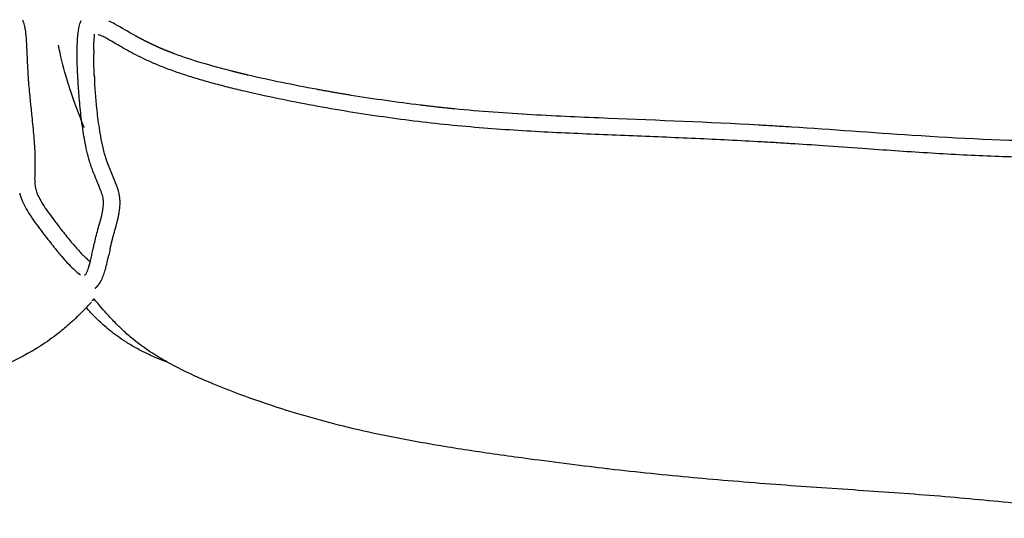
# Model space of a CAD drawing. Header units: millimetres. Extents: x -31695 to -21031, y -2517 to 7253.
# Tile 38 of 77: x -30114 to -29876, y 5175 to 5296. Entities that reach past the tile are written whole.
import ezdxf

# ---------------------------------------------------------------- set-up
doc = ezdxf.new("R2010")
doc.units = ezdxf.units.MM
doc.layers.add('2d', color=7, linetype='Continuous', true_color=0x000000)

msp = doc.modelspace()

# ---------------------------------------------------------------- linework, layer by layer
at = {"layer": '2d', "linetype": 'Continuous', "lineweight": -3}
for centre, radius, start, end in [((-30035.98, 5287.96), 60.57, 179.0586, 179.9023), ((-29893.45, 5293.82), 203.24, 183.1932, 183.4816), ((-29993.11, 4238.24), 1034.14, 86.57783, 86.801), ((-29993.88, 4226.93), 1045.48, 86.35168, 86.57233), ((-30103.46, 5256.99), 11.36, 193.9326, 198.7438), ((-29889.62, 5412.67), 276.23, 217.4389, 217.6608), ((-29909.37, 5397.37), 251.24, 217.6516, 217.8864), ((-29734.87, 5161.57), 366.36, 167.6409, 167.7539), ((-29946.41, 5207.93), 149.79, 167.3571, 167.642)]:
    msp.add_arc(centre, radius, start, end, dxfattribs=at)
for points, knots in [([(-30113.84, 5296.34), (-30113.73, 5296.1), (-30113.65, 5295.86), (-30113.57, 5295.63), (-30113.44, 5295.21), (-30113.34, 5294.8), (-30113.26, 5294.44), (-30113.18, 5294.03), (-30113.12, 5293.65), (-30113.08, 5293.31), (-30113.03, 5292.93), (-30113, 5292.57), (-30112.97, 5292.25), (-30112.94, 5291.89), (-30112.92, 5291.55), (-30112.9, 5291.25), (-30112.88, 5290.92), (-30112.86, 5290.61), (-30112.85, 5290.32), (-30112.83, 5290), (-30112.82, 5289.7), (-30112.8, 5289.41), (-30112.79, 5289.1), (-30112.77, 5288.81), (-30112.76, 5288.52), (-30112.75, 5288.22), (-30112.74, 5287.93), (-30112.72, 5287.64), (-30112.71, 5287.34), (-30112.7, 5287.04), (-30112.69, 5286.75), (-30112.66, 5286.13), (-30112.63, 5285.54), (-30112.61, 5284.95), (-30112.57, 5284.33), (-30112.54, 5283.71), (-30112.5, 5283.08), (-30112.48, 5282.77), (-30112.46, 5282.44), (-30112.43, 5282.11), (-30112.41, 5281.79), (-30112.38, 5281.46), (-30112.36, 5281.13), (-30112.24, 5279.75), (-30112.11, 5278.3), (-30111.96, 5276.81), (-30111.85, 5275.69), (-30111.73, 5274.55), (-30111.61, 5273.41), (-30111.53, 5272.63), (-30111.45, 5271.84), (-30111.37, 5271.05), (-30111.21, 5269.45), (-30111.07, 5267.85), (-30110.96, 5266.27), (-30110.9, 5265.48), (-30110.86, 5264.7), (-30110.83, 5263.92), (-30110.8, 5263.15), (-30110.78, 5262.39), (-30110.78, 5261.64), (-30110.79, 5260.89), (-30110.81, 5260.21), (-30110.83, 5259.57), (-30110.84, 5258.94), (-30110.86, 5258.37), (-30110.86, 5257.84), (-30110.86, 5257.32), (-30110.84, 5256.86), (-30110.79, 5256.43), (-30110.75, 5256), (-30110.69, 5255.61), (-30110.59, 5255.22), (-30110.54, 5255.02), (-30110.49, 5254.83), (-30110.42, 5254.63), (-30110.35, 5254.42), (-30110.26, 5254.2), (-30110.16, 5253.96), (-30109.95, 5253.48), (-30109.68, 5252.95), (-30109.37, 5252.39), (-30109.05, 5251.84), (-30108.68, 5251.25), (-30108.29, 5250.67), (-30107.9, 5250.08), (-30107.48, 5249.49), (-30107.05, 5248.91), (-30106.62, 5248.33), (-30106.18, 5247.75), (-30105.75, 5247.18), (-30105.54, 5246.9), (-30105.32, 5246.62), (-30105.11, 5246.35), (-30104.9, 5246.08), (-30104.69, 5245.81), (-30104.49, 5245.55), (-30103.69, 5244.52), (-30102.95, 5243.59), (-30102.23, 5242.72), (-30101.89, 5242.3), (-30101.55, 5241.9), (-30101.22, 5241.51), (-30100.89, 5241.13), (-30100.57, 5240.77), (-30100.24, 5240.42), (-30099.93, 5240.08), (-30099.63, 5239.75), (-30099.32, 5239.44), (-30099.03, 5239.15), (-30098.74, 5238.87), (-30098.45, 5238.6), (-30098.18, 5238.35), (-30097.91, 5238.11), (-30097.64, 5237.9), (-30097.55, 5237.82), (-30097.46, 5237.75), (-30097.37, 5237.68)], [0.914256, 0.914256, 0.914256, 0.914256, 1.056628, 1.056628, 1.056628, 1.317152, 1.317152, 1.317152, 1.601611, 1.601611, 1.601611, 1.916304, 1.916304, 1.916304, 2.265491, 2.265491, 2.265491, 2.653642, 2.653642, 2.653642, 3.07968, 3.07968, 3.07968, 3.531084, 3.531084, 3.531084, 4.011135, 4.011135, 4.011135, 4.525249, 4.525249, 4.525249, 5.611406, 5.611406, 5.611406, 6.74466, 6.74466, 6.74466, 7.318168, 7.318168, 7.318168, 7.883097, 7.883097, 7.883097, 10.201227, 10.201227, 10.201227, 11.947375, 11.947375, 11.947375, 13.155888, 13.155888, 13.155888, 15.619123, 15.619123, 15.619123, 16.856898, 16.856898, 16.856898, 18.086794, 18.086794, 18.086794, 19.300543, 19.300543, 19.300543, 20.507075, 20.507075, 20.507075, 21.699161, 21.699161, 21.699161, 22.868892, 22.868892, 22.868892, 23.445894, 23.445894, 23.445894, 24.032826, 24.032826, 24.032826, 25.207136, 25.207136, 25.207136, 26.382939, 26.382939, 26.382939, 27.549595, 27.549595, 27.549595, 28.717945, 28.717945, 28.717945, 29.307495, 29.307495, 29.307495, 29.89753, 29.89753, 29.89753, 32.215706, 32.215706, 32.215706, 33.336497, 33.336497, 33.336497, 34.432797, 34.432797, 34.432797, 35.486921, 35.486921, 35.486921, 36.484617, 36.484617, 36.484617, 37.429815, 37.429815, 37.429815, 37.750029, 37.750029, 37.750029, 37.750029]), ([(-30094.24, 5252.89), (-30094.3, 5253.28), (-30094.4, 5253.68), (-30094.54, 5254.14), (-30094.69, 5254.61), (-30094.88, 5255.13), (-30095.11, 5255.69), (-30095.34, 5256.26), (-30095.6, 5256.87), (-30095.88, 5257.51), (-30096.16, 5258.17), (-30096.45, 5258.87), (-30096.73, 5259.61), (-30096.88, 5260), (-30097.02, 5260.39), (-30097.16, 5260.79), (-30097.29, 5261.19), (-30097.42, 5261.6), (-30097.54, 5262), (-30097.78, 5262.82), (-30098, 5263.64), (-30098.2, 5264.47), (-30098.39, 5265.3), (-30098.56, 5266.13), (-30098.72, 5266.97), (-30098.85, 5267.68), (-30098.98, 5268.43), (-30099.1, 5269.21), (-30099.24, 5270.09), (-30099.37, 5271.02), (-30099.49, 5271.97), (-30099.69, 5273.59), (-30099.86, 5275.2), (-30100, 5276.78), (-30100.13, 5278.32), (-30100.24, 5279.82), (-30100.32, 5281.23), (-30100.34, 5281.58), (-30100.36, 5281.93), (-30100.38, 5282.27), (-30100.4, 5282.61), (-30100.42, 5282.95), (-30100.44, 5283.28), (-30100.47, 5283.93), (-30100.5, 5284.58), (-30100.52, 5285.23), (-30100.54, 5285.84), (-30100.56, 5286.47), (-30100.57, 5287.12), (-30100.57, 5287.43), (-30100.57, 5287.75), (-30100.57, 5288.07), (-30100.57, 5288.38), (-30100.57, 5288.7), (-30100.56, 5289.02), (-30100.56, 5289.33), (-30100.55, 5289.65), (-30100.54, 5289.98), (-30100.53, 5290.28), (-30100.52, 5290.6), (-30100.5, 5290.94), (-30100.48, 5291.25), (-30100.47, 5291.58), (-30100.44, 5291.95), (-30100.42, 5292.27), (-30100.39, 5292.62), (-30100.34, 5293), (-30100.3, 5293.34), (-30100.25, 5293.72), (-30100.18, 5294.11), (-30100.11, 5294.48), (-30100.02, 5294.88), (-30099.89, 5295.3), (-30099.81, 5295.58), (-30099.71, 5295.87), (-30099.59, 5296.16)], [132.664578, 132.664578, 132.664578, 132.664578, 133.754465, 133.754465, 133.754465, 134.902173, 134.902173, 134.902173, 136.058908, 136.058908, 136.058908, 137.237216, 137.237216, 137.237216, 137.840185, 137.840185, 137.840185, 138.447437, 138.447437, 138.447437, 139.669918, 139.669918, 139.669918, 140.885655, 140.885655, 140.885655, 141.967389, 141.967389, 141.967389, 143.303396, 143.303396, 143.303396, 145.652113, 145.652113, 145.652113, 147.948766, 147.948766, 147.948766, 148.521003, 148.521003, 148.521003, 149.091205, 149.091205, 149.091205, 150.199943, 150.199943, 150.199943, 151.251525, 151.251525, 151.251525, 151.748685, 151.748685, 151.748685, 152.21801, 152.21801, 152.21801, 152.654142, 152.654142, 152.654142, 153.053938, 153.053938, 153.053938, 153.414311, 153.414311, 153.414311, 153.733902, 153.733902, 153.733902, 154.022672, 154.022672, 154.022672, 154.291378, 154.291378, 154.291378, 154.466435, 154.466435, 154.466435, 154.466435]), ([(-30086.51, 5292.47), (-30088.17, 5293.38), (-30090.22, 5294.64), (-30092.34, 5295.78), (-30092.84, 5296.01)], [65.4105747, 65.4105747, 65.4105747, 65.4105747, 65.9809141, 66.1331653, 66.1331653, 66.1331653, 66.1331653]), ([(-29435.98, 5292.36), (-29436.14, 5292.29), (-29436.3, 5292.21), (-29436.47, 5292.12), (-29436.83, 5291.93), (-29437.23, 5291.71), (-29437.63, 5291.48), (-29438.08, 5291.22), (-29438.55, 5290.94), (-29439.03, 5290.66), (-29439.57, 5290.35), (-29440.12, 5290.03), (-29440.69, 5289.71), (-29441.33, 5289.35), (-29441.98, 5288.98), (-29442.65, 5288.63), (-29443.38, 5288.23), (-29444.13, 5287.85), (-29444.89, 5287.47), (-29445.73, 5287.06), (-29446.57, 5286.66), (-29447.43, 5286.28), (-29448.37, 5285.86), (-29449.33, 5285.46), (-29450.29, 5285.09), (-29451.34, 5284.67), (-29452.39, 5284.29), (-29453.46, 5283.92), (-29454.6, 5283.52), (-29455.75, 5283.15), (-29456.91, 5282.79), (-29458.12, 5282.42), (-29459.32, 5282.06), (-29460.54, 5281.72), (-29461.82, 5281.36), (-29463.09, 5281.02), (-29464.38, 5280.69), (-29465.74, 5280.34), (-29467.1, 5280.01), (-29468.46, 5279.68), (-29469.89, 5279.34), (-29471.31, 5279.02), (-29472.74, 5278.7), (-29474.17, 5278.38), (-29475.59, 5278.08), (-29477.02, 5277.78), (-29478.49, 5277.48), (-29479.97, 5277.18), (-29481.44, 5276.9), (-29482.91, 5276.61), (-29484.39, 5276.33), (-29485.86, 5276.06), (-29488.78, 5275.52), (-29491.71, 5275.01), (-29494.64, 5274.53), (-29497.54, 5274.05), (-29500.45, 5273.6), (-29503.36, 5273.18), (-29506.28, 5272.76), (-29509.19, 5272.36), (-29512.11, 5272), (-29514.99, 5271.64), (-29517.88, 5271.32), (-29520.76, 5271.02), (-29523.65, 5270.72), (-29526.54, 5270.45), (-29529.43, 5270.21), (-29532.29, 5269.98), (-29535.14, 5269.77), (-29537.99, 5269.59), (-29540.84, 5269.41), (-29543.7, 5269.24), (-29546.55, 5269.1), (-29549.36, 5268.95), (-29552.18, 5268.82), (-29554.99, 5268.7), (-29557.81, 5268.58), (-29560.62, 5268.47), (-29563.44, 5268.36), (-29566.21, 5268.25), (-29568.98, 5268.14), (-29571.75, 5268.03), (-29574.52, 5267.92), (-29577.29, 5267.8), (-29580.07, 5267.69), (-29585.51, 5267.45), (-29590.97, 5267.2), (-29596.43, 5266.92), (-29599.12, 5266.77), (-29601.82, 5266.62), (-29604.52, 5266.46), (-29607.23, 5266.3), (-29609.94, 5266.13), (-29612.65, 5265.95), (-29615.35, 5265.77), (-29618.05, 5265.58), (-29620.75, 5265.39), (-29623.89, 5265.17), (-29627.03, 5264.95), (-29630.18, 5264.74), (-29632.82, 5264.56), (-29635.46, 5264.38), (-29638.1, 5264.21), (-29639.42, 5264.13), (-29640.75, 5264.04), (-29642.07, 5263.96), (-29643.39, 5263.89), (-29644.71, 5263.81), (-29646.03, 5263.74), (-29648.69, 5263.59), (-29651.34, 5263.46), (-29653.99, 5263.34), (-29656.68, 5263.23), (-29659.37, 5263.14), (-29662.06, 5263.07), (-29664.86, 5262.99), (-29667.66, 5262.95), (-29670.46, 5262.92), (-29673.45, 5262.9), (-29676.45, 5262.91), (-29679.45, 5262.95), (-29682.64, 5262.99), (-29685.82, 5263.06), (-29689.01, 5263.15), (-29692.32, 5263.24), (-29695.62, 5263.35), (-29698.92, 5263.47), (-29705.69, 5263.72), (-29712.46, 5264.01), (-29719.23, 5264.26), (-29720.91, 5264.32), (-29722.59, 5264.38), (-29724.26, 5264.44), (-29725.91, 5264.5), (-29727.56, 5264.55), (-29729.21, 5264.6), (-29732.43, 5264.7), (-29735.65, 5264.78), (-29738.88, 5264.85), (-29742.1, 5264.92), (-29745.32, 5264.98), (-29748.54, 5265.02), (-29751.86, 5265.07), (-29755.19, 5265.1), (-29758.51, 5265.12), (-29761.99, 5265.14), (-29765.47, 5265.15), (-29768.95, 5265.15), (-29772.61, 5265.16), (-29776.27, 5265.15), (-29779.93, 5265.13), (-29783.71, 5265.11), (-29787.5, 5265.08), (-29791.29, 5265.04), (-29795.11, 5265), (-29798.93, 5264.95), (-29802.75, 5264.89), (-29806.42, 5264.82), (-29810.09, 5264.75), (-29813.77, 5264.65), (-29815.51, 5264.61), (-29817.24, 5264.56), (-29818.98, 5264.51), (-29820.61, 5264.46), (-29822.23, 5264.4), (-29823.85, 5264.34), (-29826.88, 5264.23), (-29829.9, 5264.1), (-29832.92, 5263.97), (-29835.67, 5263.84), (-29838.43, 5263.71), (-29841.18, 5263.58), (-29843.76, 5263.45), (-29846.34, 5263.33), (-29848.92, 5263.23), (-29851.41, 5263.13), (-29853.89, 5263.04), (-29856.38, 5262.99), (-29857.61, 5262.96), (-29858.84, 5262.94), (-29860.07, 5262.92), (-29861.32, 5262.91), (-29862.58, 5262.9), (-29863.83, 5262.9), (-29866.36, 5262.91), (-29868.89, 5262.94), (-29871.42, 5262.99), (-29876.52, 5263.11), (-29881.63, 5263.31), (-29886.73, 5263.58), (-29889.31, 5263.72), (-29891.88, 5263.87), (-29894.46, 5264.03), (-29897.08, 5264.19), (-29899.7, 5264.36), (-29902.32, 5264.54), (-29904.96, 5264.72), (-29907.6, 5264.91), (-29910.24, 5265.09), (-29913.39, 5265.31), (-29916.54, 5265.54), (-29919.69, 5265.76), (-29922.33, 5265.94), (-29924.97, 5266.12), (-29927.61, 5266.28), (-29928.95, 5266.37), (-29930.28, 5266.45), (-29931.61, 5266.53), (-29932.95, 5266.61), (-29934.28, 5266.69), (-29935.62, 5266.76), (-29940.97, 5267.06), (-29946.31, 5267.32), (-29951.65, 5267.56), (-29957.04, 5267.8), (-29962.43, 5268.02), (-29967.81, 5268.24), (-29973.3, 5268.46), (-29978.78, 5268.68), (-29984.26, 5268.94), (-29989.85, 5269.22), (-29995.42, 5269.54), (-30001, 5269.98), (-30003.82, 5270.19), (-30006.64, 5270.44), (-30009.46, 5270.72), (-30012.26, 5270.99), (-30015.06, 5271.3), (-30017.85, 5271.64), (-30023.51, 5272.32), (-30029.15, 5273.12), (-30034.77, 5274.03), (-30037.62, 5274.5), (-30040.46, 5274.99), (-30043.3, 5275.52), (-30046.12, 5276.04), (-30048.94, 5276.58), (-30051.75, 5277.17), (-30054.52, 5277.74), (-30057.27, 5278.34), (-30060.03, 5278.99), (-30061.37, 5279.3), (-30062.71, 5279.63), (-30064.05, 5279.97), (-30065.34, 5280.3), (-30066.63, 5280.64), (-30067.92, 5280.99), (-30069.16, 5281.33), (-30070.39, 5281.68), (-30071.62, 5282.05), (-30072.79, 5282.41), (-30073.95, 5282.77), (-30075.11, 5283.16), (-30076.2, 5283.52), (-30077.28, 5283.9), (-30078.36, 5284.3), (-30078.87, 5284.49), (-30079.38, 5284.68), (-30079.88, 5284.88), (-30080.35, 5285.07), (-30080.82, 5285.26), (-30081.29, 5285.46), (-30082.18, 5285.83), (-30083.06, 5286.23), (-30083.93, 5286.63), (-30084.74, 5287.02), (-30085.54, 5287.41), (-30086.33, 5287.82), (-30087.04, 5288.19), (-30087.75, 5288.57), (-30088.45, 5288.95), (-30089.07, 5289.29), (-30089.68, 5289.64), (-30090.28, 5289.98), (-30090.81, 5290.29), (-30091.34, 5290.6), (-30091.85, 5290.9), (-30092.32, 5291.17), (-30092.77, 5291.44), (-30093.21, 5291.68), (-30093.59, 5291.89), (-30093.96, 5292.09), (-30094.29, 5292.26), (-30094.58, 5292.4), (-30094.86, 5292.52), (-30095.07, 5292.6), (-30095.27, 5292.67), (-30095.41, 5292.7), (-30095.49, 5292.71)], [0.19564, 0.19564, 0.19564, 0.19564, 0.273591, 0.273591, 0.273591, 0.43828, 0.43828, 0.43828, 0.620993, 0.620993, 0.620993, 0.825325, 0.825325, 0.825325, 1.057089, 1.057089, 1.057089, 1.313372, 1.313372, 1.313372, 1.595284, 1.595284, 1.595284, 1.904446, 1.904446, 1.904446, 2.241106, 2.241106, 2.241106, 2.602874, 2.602874, 2.602874, 2.98019, 2.98019, 2.98019, 3.377071, 3.377071, 3.377071, 3.797824, 3.797824, 3.797824, 4.237453, 4.237453, 4.237453, 4.676431, 4.676431, 4.676431, 5.128355, 5.128355, 5.128355, 5.580002, 5.580002, 5.580002, 6.474127, 6.474127, 6.474127, 7.360868, 7.360868, 7.360868, 8.246681, 8.246681, 8.246681, 9.12157, 9.12157, 9.12157, 9.996352, 9.996352, 9.996352, 10.858736, 10.858736, 10.858736, 11.720049, 11.720049, 11.720049, 12.568723, 12.568723, 12.568723, 13.416299, 13.416299, 13.416299, 14.250534, 14.250534, 14.250534, 15.083042, 15.083042, 15.083042, 16.719026, 16.719026, 16.719026, 17.526313, 17.526313, 17.526313, 18.338008, 18.338008, 18.338008, 19.146653, 19.146653, 19.146653, 20.087822, 20.087822, 20.087822, 20.878823, 20.878823, 20.878823, 21.275258, 21.275258, 21.275258, 21.670781, 21.670781, 21.670781, 22.465435, 22.465435, 22.465435, 23.271033, 23.271033, 23.271033, 24.109773, 24.109773, 24.109773, 25.005896, 25.005896, 25.005896, 25.960164, 25.960164, 25.960164, 26.947683, 26.947683, 26.947683, 28.973308, 28.973308, 28.973308, 29.474823, 29.474823, 29.474823, 29.968257, 29.968257, 29.968257, 30.931598, 30.931598, 30.931598, 31.894111, 31.894111, 31.894111, 32.887729, 32.887729, 32.887729, 33.927515, 33.927515, 33.927515, 35.020765, 35.020765, 35.020765, 36.153191, 36.153191, 36.153191, 37.294522, 37.294522, 37.294522, 38.392966, 38.392966, 38.392966, 38.913017, 38.913017, 38.913017, 39.398614, 39.398614, 39.398614, 40.30229, 40.30229, 40.30229, 41.126991, 41.126991, 41.126991, 41.898296, 41.898296, 41.898296, 42.643107, 42.643107, 42.643107, 43.01042, 43.01042, 43.01042, 43.38608, 43.38608, 43.38608, 44.142964, 44.142964, 44.142964, 45.672674, 45.672674, 45.672674, 46.444063, 46.444063, 46.444063, 47.229006, 47.229006, 47.229006, 48.019528, 48.019528, 48.019528, 48.963421, 48.963421, 48.963421, 49.753845, 49.753845, 49.753845, 50.153415, 50.153415, 50.153415, 50.553327, 50.553327, 50.553327, 52.155465, 52.155465, 52.155465, 53.774943, 53.774943, 53.774943, 55.427319, 55.427319, 55.427319, 57.113271, 57.113271, 57.113271, 57.966751, 57.966751, 57.966751, 58.815445, 58.815445, 58.815445, 60.531725, 60.531725, 60.531725, 61.401171, 61.401171, 61.401171, 62.266532, 62.266532, 62.266532, 63.11631, 63.11631, 63.11631, 63.530765, 63.530765, 63.530765, 63.931283, 63.931283, 63.931283, 64.315488, 64.315488, 64.315488, 64.680383, 64.680383, 64.680383, 65.02348, 65.02348, 65.02348, 65.186245, 65.186245, 65.186245, 65.337399, 65.337399, 65.337399, 65.626469, 65.626469, 65.626469, 65.896114, 65.896114, 65.896114, 66.14186, 66.14186, 66.14186, 66.360822, 66.360822, 66.360822, 66.558195, 66.558195, 66.558195, 66.738174, 66.738174, 66.738174, 66.897679, 66.897679, 66.897679, 67.036384, 67.036384, 67.036384, 67.16397, 67.16397, 67.16397, 67.16397]), ([(-30098.8, 5270.16), (-30098.85, 5270.14), (-30100.33, 5273.75), (-30101.93, 5278.46), (-30102.14, 5279.08), (-30102.34, 5279.68), (-30102.78, 5281.06), (-30103.02, 5281.84), (-30103.24, 5282.58), (-30103.97, 5285.1), (-30104.6, 5287.64), (-30105.12, 5290.18)], [24.212187, 24.212187, 24.212187, 24.212187, 26.493709, 26.493709, 26.493709, 26.805932, 26.805932, 27.232878, 27.232878, 27.232878, 28.679469, 28.679469, 28.679469, 28.679469]), ([(-30063.06, 5283.86), (-30065.54, 5284.49), (-30070.21, 5285.76), (-30074.82, 5287.26), (-30076.96, 5288.06)], [62.855759, 62.855759, 62.855759, 62.855759, 63.620493, 64.302288, 64.302288, 64.302288, 64.302288]), ([(-30093.69, 5263.15), (-30094.24, 5265), (-30094.99, 5268.56), (-30095.82, 5274.69), (-30096.16, 5278.92), (-30096.31, 5281.48)], [3.529068, 3.529068, 3.529068, 3.529068, 4.108022, 4.612182, 5.376909, 5.376909, 5.376909, 5.376909]), ([(-29935.4, 5270.77), (-29947.51, 5271.45), (-29965.82, 5272.16), (-29990.4, 5273.19), (-30002.82, 5274.1), (-30009.06, 5274.71)], [49.993297, 49.993297, 49.993297, 49.993297, 53.61922, 55.468568, 57.341961, 57.341961, 57.341961, 57.341961]), ([(-29863.83, 5266.92), (-29875.27, 5266.93), (-29896.47, 5268.05), (-29917.61, 5269.67), (-29927.36, 5270.29)], [42.863589, 42.863589, 42.863589, 42.863589, 46.283119, 49.20103, 49.20103, 49.20103, 49.20103]), ([(-30090.27, 5253.51), (-30090.41, 5254.43), (-30091.19, 5257), (-30092.36, 5259.41), (-30092.98, 5261.04)], [2.5211009, 2.5211009, 2.5211009, 2.5211009, 2.7992105, 3.3199433, 3.3199433, 3.3199433, 3.3199433]), ([(-30114.22, 5253.34), (-30114.11, 5253.02), (-30113.73, 5252.05), (-30112.92, 5250.45), (-30111.3, 5247.87), (-30109.9, 5246), (-30108.94, 5244.74)], [4.219694, 4.219694, 4.219694, 4.219694, 4.319741, 4.530982, 4.756264, 5.228262, 5.228262, 5.228262, 5.228262]), ([(-30098.74, 5234.34), (-30098.71, 5234.36), (-30098.67, 5234.4), (-30098.62, 5234.45), (-30098.58, 5234.5), (-30098.53, 5234.56), (-30098.48, 5234.62), (-30098.42, 5234.7), (-30098.37, 5234.78), (-30098.31, 5234.88), (-30098.3, 5234.91), (-30098.28, 5234.94), (-30098.27, 5234.97), (-30098.22, 5235.06), (-30098.17, 5235.17), (-30098.12, 5235.3), (-30098.04, 5235.48), (-30097.96, 5235.69), (-30097.88, 5235.92), (-30097.79, 5236.17), (-30097.71, 5236.44), (-30097.63, 5236.74), (-30097.54, 5237.05), (-30097.45, 5237.38), (-30097.36, 5237.72), (-30097.27, 5238.07), (-30097.19, 5238.45), (-30097.1, 5238.84), (-30097.01, 5239.25), (-30096.91, 5239.68), (-30096.82, 5240.13), (-30096.76, 5240.37), (-30096.71, 5240.6), (-30096.66, 5240.85), (-30096.61, 5241.09), (-30096.55, 5241.34), (-30096.49, 5241.59), (-30096.38, 5242.11), (-30096.25, 5242.66), (-30096.11, 5243.22), (-30095.98, 5243.79), (-30095.83, 5244.38), (-30095.66, 5245), (-30095.49, 5245.63), (-30095.31, 5246.25), (-30095.14, 5246.86), (-30094.97, 5247.47), (-30094.8, 5248.07), (-30094.66, 5248.65), (-30094.59, 5248.94), (-30094.53, 5249.23), (-30094.47, 5249.5), (-30094.41, 5249.78), (-30094.36, 5250.05), (-30094.32, 5250.31), (-30094.24, 5250.83), (-30094.19, 5251.31), (-30094.17, 5251.73), (-30094.17, 5251.94), (-30094.17, 5252.14), (-30094.18, 5252.32), (-30094.18, 5252.42), (-30094.19, 5252.51), (-30094.2, 5252.6), (-30094.21, 5252.69), (-30094.22, 5252.78), (-30094.24, 5252.89)], [116.53204, 116.53204, 116.53204, 116.53204, 117.132775, 117.132775, 117.132775, 117.797327, 117.797327, 117.797327, 118.521202, 118.521202, 118.521202, 118.73237, 118.73237, 118.73237, 119.297879, 119.297879, 119.297879, 120.130969, 120.130969, 120.130969, 121.024158, 121.024158, 121.024158, 121.966686, 121.966686, 121.966686, 122.945424, 122.945424, 122.945424, 123.962843, 123.962843, 123.962843, 124.48678, 124.48678, 124.48678, 125.010588, 125.010588, 125.010588, 126.086956, 126.086956, 126.086956, 127.164067, 127.164067, 127.164067, 128.260897, 128.260897, 128.260897, 129.354814, 129.354814, 129.354814, 129.9075, 129.9075, 129.9075, 130.459628, 130.459628, 130.459628, 131.558701, 131.558701, 131.558701, 132.105445, 132.105445, 132.105445, 132.385114, 132.385114, 132.385114, 132.664578, 132.664578, 132.664578, 132.664578]), ([(-30094.69, 5233.16), (-30094.47, 5233.57), (-30094.12, 5234.44), (-30093.5, 5236.48), (-30093.15, 5238.1), (-30092.89, 5239.28)], [0.380214, 0.380214, 0.380214, 0.380214, 0.5202161, 0.6579254, 1.0174526, 1.0174526, 1.0174526, 1.0174526]), ([(-30104.26, 5238.89), (-30103.4, 5237.89), (-30102.09, 5236.46), (-30100.65, 5235.17), (-30100.18, 5234.78)], [6.0470142, 6.0470142, 6.0470142, 6.0470142, 6.441386, 6.6250533, 6.6250533, 6.6250533, 6.6250533]), ([(-30097.11, 5227.85), (-30097.11, 5227.85), (-30097.2, 5227.76), (-30097.4, 5227.54), (-30097.75, 5227.17), (-30098.41, 5226.47), (-30099.03, 5225.84), (-30099.34, 5225.52), (-30099.67, 5225.19), (-30100.01, 5224.85), (-30100.59, 5224.27), (-30101.22, 5223.67), (-30101.88, 5223.07), (-30102.76, 5222.27), (-30103.7, 5221.45), (-30104.71, 5220.64), (-30105.2, 5220.24), (-30105.71, 5219.85), (-30106.24, 5219.46), (-30107.6, 5218.45), (-30109, 5217.51), (-30110.44, 5216.63), (-30113.22, 5214.94), (-30116.27, 5213.39), (-30119.39, 5211.96), (-30121.33, 5211.07), (-30123.33, 5210.22), (-30125.32, 5209.41), (-30129.35, 5207.78), (-30134.66, 5205.85), (-30138.95, 5204.43), (-30140.28, 5203.99), (-30141.65, 5203.54), (-30143.06, 5203.1), (-30149.21, 5201.16), (-30155.09, 5199.52), (-30162.16, 5197.87), (-30169.09, 5196.25), (-30175.6, 5195), (-30182.38, 5193.86), (-30185.77, 5193.29), (-30189.07, 5192.77), (-30192.26, 5192.3), (-30196.18, 5191.71), (-30199.94, 5191.19), (-30203.62, 5190.69), (-30210.03, 5189.82), (-30218.99, 5188.67), (-30225.27, 5187.95), (-30225.57, 5187.91), (-30225.86, 5187.88), (-30226.15, 5187.85), (-30232.5, 5187.12), (-30239.9, 5186.37), (-30246.56, 5185.75), (-30252.97, 5185.16), (-30260.38, 5184.54), (-30267.45, 5184), (-30274.05, 5183.5), (-30280.81, 5183.03), (-30287.89, 5182.54), (-30294.69, 5182.07), (-30300.83, 5181.63), (-30307.63, 5181.05), (-30314.34, 5180.47), (-30320.33, 5179.86), (-30326.96, 5179.3), (-30333.84, 5178.71), (-30341.34, 5178.23), (-30348.01, 5177.99), (-30348.06, 5177.99), (-30348.12, 5177.98), (-30348.17, 5177.98), (-30353.63, 5177.79), (-30366.85, 5177.61), (-30372.22, 5177.54), (-30380.47, 5177.44), (-30388.09, 5177.33), (-30396.6, 5177.12), (-30403.7, 5176.94), (-30412.36, 5176.64), (-30419.39, 5176.4), (-30427.19, 5176.14), (-30434.65, 5175.9), (-30442.56, 5175.73), (-30450.62, 5175.55), (-30459.12, 5175.46), (-30467.04, 5175.45), (-30474.5, 5175.44), (-30483.8, 5175.53), (-30491.35, 5175.72), (-30499.27, 5175.91), (-30506.82, 5176.2), (-30514.61, 5176.53), (-30523.02, 5176.89), (-30527.67, 5177.07), (-30535.93, 5177.55), (-30537.17, 5177.62), (-30538.42, 5177.7), (-30539.67, 5177.79), (-30544.69, 5178.12), (-30550.02, 5178.56), (-30555.12, 5179.03), (-30561.87, 5179.64), (-30567.41, 5180.2), (-30574.18, 5180.77), (-30580.89, 5181.33), (-30587.22, 5181.77), (-30593.9, 5182.22), (-30600.78, 5182.69), (-30607.47, 5183.14), (-30613.95, 5183.62), (-30620.75, 5184.13), (-30627.78, 5184.72), (-30633.95, 5185.29), (-30640.4, 5185.88), (-30647.98, 5186.65), (-30654.13, 5187.36), (-30654.69, 5187.43), (-30655.29, 5187.5), (-30655.91, 5187.57), (-30661.4, 5188.22), (-30668.93, 5189.18), (-30674.65, 5189.96), (-30679.09, 5190.56), (-30683.68, 5191.2), (-30688.55, 5191.94), (-30690.7, 5192.27), (-30692.9, 5192.62), (-30695.14, 5192.99), (-30701.76, 5194.09), (-30708.33, 5195.33), (-30715.08, 5196.89), (-30721.62, 5198.4), (-30727.75, 5200.08), (-30733.68, 5201.97), (-30737.34, 5203.14), (-30740.69, 5204.31), (-30743.82, 5205.47), (-30746, 5206.28), (-30748.31, 5207.19), (-30750.43, 5208.07), (-30753.8, 5209.48), (-30757.29, 5211.07), (-30760.51, 5212.8), (-30761.82, 5213.5), (-30763.1, 5214.24), (-30764.34, 5215.01), (-30766.21, 5216.19), (-30768, 5217.46), (-30769.72, 5218.86), (-30770.57, 5219.56), (-30771.4, 5220.29), (-30772.22, 5221.05), (-30772.88, 5221.67), (-30773.5, 5222.29), (-30774.11, 5222.91), (-30774.82, 5223.63), (-30775.47, 5224.33), (-30776.11, 5225.05), (-30776.69, 5225.69), (-30777.23, 5226.32), (-30777.78, 5226.96), (-30778.13, 5227.38), (-30778.49, 5227.79), (-30778.84, 5228.21), (-30778.94, 5228.34), (-30779.08, 5228.5), (-30779.24, 5228.69)], [0.159001, 0.159001, 0.159001, 0.159001, 0.423457, 0.423457, 0.423457, 0.941611, 0.941611, 0.941611, 1.188746, 1.188746, 1.188746, 1.604321, 1.604321, 1.604321, 2.155578, 2.155578, 2.155578, 2.425231, 2.425231, 2.425231, 3.126687, 3.126687, 3.126687, 4.48257, 4.48257, 4.48257, 5.321893, 5.321893, 5.321893, 7.174863, 7.174863, 7.174863, 7.694458, 7.694458, 7.694458, 9.841178, 9.841178, 9.841178, 11.988798, 11.988798, 11.988798, 13.096314, 13.096314, 13.096314, 14.452895, 14.452895, 14.452895, 17.166412, 17.166412, 17.166412, 17.276327, 17.276327, 17.276327, 19.759114, 19.759114, 19.759114, 22.140013, 22.140013, 22.140013, 24.258026, 24.258026, 24.258026, 26.233713, 26.233713, 26.233713, 28.176582, 28.176582, 28.176582, 30.330549, 30.330549, 30.330549, 30.347847, 30.347847, 30.347847, 32.854549, 32.854549, 32.854549, 35.319744, 35.319744, 35.319744, 37.619753, 37.619753, 37.619753, 39.941514, 39.941514, 39.941514, 42.40146, 42.40146, 42.40146, 44.852549, 44.852549, 44.852549, 47.192016, 47.192016, 47.192016, 49.428444, 49.428444, 49.428444, 49.813563, 49.813563, 49.813563, 51.374823, 51.374823, 51.374823, 53.28308, 53.28308, 53.28308, 55.256785, 55.256785, 55.256785, 57.321298, 57.321298, 57.321298, 59.572595, 59.572595, 59.572595, 61.986601, 61.986601, 61.986601, 62.204516, 62.204516, 62.204516, 64.518728, 64.518728, 64.518728, 66.130452, 66.130452, 66.130452, 66.842235, 66.842235, 66.842235, 68.906322, 68.906322, 68.906322, 70.901325, 70.901325, 70.901325, 72.168393, 72.168393, 72.168393, 73.068045, 73.068045, 73.068045, 74.478203, 74.478203, 74.478203, 75.042213, 75.042213, 75.042213, 75.896166, 75.896166, 75.896166, 76.320575, 76.320575, 76.320575, 76.663805, 76.663805, 76.663805, 77.063261, 77.063261, 77.063261, 77.424272, 77.424272, 77.424272, 77.658791, 77.658791, 77.658791, 77.76254, 77.76254, 77.76254, 77.76254]), ([(-30096.34, 5228.58), (-30096.47, 5228.48), (-30096.61, 5228.39), (-30096.75, 5228.3), (-30096.83, 5228.26), (-30096.92, 5228.21), (-30097, 5228.17)], [16.4665708, 16.4665708, 16.4665708, 16.4665708, 16.8285773, 16.8285773, 16.8285773, 17.0342953, 17.0342953, 17.0342953, 17.0342953]), ([(-29598.71, 5182.99), (-29600.83, 5182.84), (-29602.98, 5182.69), (-29605.16, 5182.54), (-29611.96, 5182.07), (-29618.1, 5181.63), (-29624.9, 5181.05), (-29631.61, 5180.47), (-29637.6, 5179.86), (-29644.23, 5179.3), (-29651.11, 5178.71), (-29658.61, 5178.23), (-29665.28, 5177.99), (-29665.33, 5177.99), (-29665.39, 5177.98), (-29665.44, 5177.98), (-29670.9, 5177.79), (-29684.12, 5177.61), (-29689.49, 5177.54), (-29697.74, 5177.44), (-29705.36, 5177.33), (-29713.87, 5177.12), (-29720.97, 5176.94), (-29729.63, 5176.64), (-29736.66, 5176.4), (-29744.46, 5176.14), (-29751.92, 5175.9), (-29759.83, 5175.73), (-29767.88, 5175.55), (-29776.38, 5175.46), (-29784.31, 5175.45), (-29791.77, 5175.44), (-29801.07, 5175.53), (-29808.62, 5175.72), (-29816.54, 5175.91), (-29824.08, 5176.2), (-29831.88, 5176.53), (-29840.29, 5176.89), (-29844.94, 5177.07), (-29853.2, 5177.55), (-29854.44, 5177.62), (-29855.68, 5177.7), (-29856.94, 5177.79), (-29861.96, 5178.12), (-29867.29, 5178.56), (-29872.39, 5179.03), (-29879.14, 5179.64), (-29884.68, 5180.2), (-29891.45, 5180.77), (-29898.16, 5181.33), (-29904.48, 5181.77), (-29911.17, 5182.22), (-29918.05, 5182.69), (-29924.74, 5183.14), (-29931.22, 5183.62), (-29938.02, 5184.13), (-29945.05, 5184.72), (-29951.22, 5185.29), (-29957.67, 5185.88), (-29965.25, 5186.65), (-29971.4, 5187.36), (-29971.96, 5187.43), (-29972.56, 5187.5), (-29973.18, 5187.57), (-29978.67, 5188.22), (-29986.2, 5189.18), (-29991.91, 5189.96), (-29996.36, 5190.56), (-30000.94, 5191.2), (-30005.82, 5191.94), (-30007.97, 5192.27), (-30010.17, 5192.62), (-30012.41, 5192.99), (-30019.03, 5194.09), (-30025.6, 5195.33), (-30032.35, 5196.89), (-30038.89, 5198.4), (-30045.02, 5200.08), (-30050.95, 5201.97), (-30054.61, 5203.14), (-30057.96, 5204.31), (-30061.09, 5205.47), (-30063.27, 5206.28), (-30065.58, 5207.19), (-30067.7, 5208.07), (-30071.07, 5209.48), (-30074.56, 5211.07), (-30077.78, 5212.8), (-30079.08, 5213.5), (-30080.37, 5214.24), (-30081.6, 5215.01), (-30083.48, 5216.19), (-30085.27, 5217.46), (-30086.98, 5218.86), (-30087.84, 5219.56), (-30088.67, 5220.29), (-30089.48, 5221.05), (-30090.15, 5221.67), (-30090.77, 5222.29), (-30091.38, 5222.91), (-30092.09, 5223.63), (-30092.74, 5224.33), (-30093.38, 5225.05), (-30093.95, 5225.69), (-30094.5, 5226.32), (-30095.05, 5226.96), (-30095.4, 5227.38), (-30095.76, 5227.79), (-30096.11, 5228.21), (-30096.21, 5228.34), (-30096.35, 5228.5), (-30096.5, 5228.69)], [23.605975, 23.605975, 23.605975, 23.605975, 24.258026, 24.258026, 24.258026, 26.233713, 26.233713, 26.233713, 28.176582, 28.176582, 28.176582, 30.330549, 30.330549, 30.330549, 30.347847, 30.347847, 30.347847, 32.854549, 32.854549, 32.854549, 35.319744, 35.319744, 35.319744, 37.619753, 37.619753, 37.619753, 39.941514, 39.941514, 39.941514, 42.40146, 42.40146, 42.40146, 44.852549, 44.852549, 44.852549, 47.192016, 47.192016, 47.192016, 49.428444, 49.428444, 49.428444, 49.813563, 49.813563, 49.813563, 51.374823, 51.374823, 51.374823, 53.28308, 53.28308, 53.28308, 55.256785, 55.256785, 55.256785, 57.321298, 57.321298, 57.321298, 59.572595, 59.572595, 59.572595, 61.986601, 61.986601, 61.986601, 62.204516, 62.204516, 62.204516, 64.518728, 64.518728, 64.518728, 66.130452, 66.130452, 66.130452, 66.842235, 66.842235, 66.842235, 68.906322, 68.906322, 68.906322, 70.901325, 70.901325, 70.901325, 72.168393, 72.168393, 72.168393, 73.068045, 73.068045, 73.068045, 74.478203, 74.478203, 74.478203, 75.042213, 75.042213, 75.042213, 75.896166, 75.896166, 75.896166, 76.320575, 76.320575, 76.320575, 76.663805, 76.663805, 76.663805, 77.063261, 77.063261, 77.063261, 77.424272, 77.424272, 77.424272, 77.658791, 77.658791, 77.658791, 77.76254, 77.76254, 77.76254, 77.76254]), ([(-30078.72, 5213.32), (-30079.31, 5213.53), (-30079.89, 5213.75), (-30080.47, 5213.98), (-30081.49, 5214.39), (-30082.5, 5214.83), (-30083.49, 5215.3), (-30084.41, 5215.73), (-30085.32, 5216.2), (-30086.21, 5216.69), (-30087.03, 5217.14), (-30087.84, 5217.62), (-30088.63, 5218.12), (-30089.36, 5218.59), (-30090.07, 5219.07), (-30090.77, 5219.57), (-30091.41, 5220.03), (-30092.04, 5220.51), (-30092.65, 5221), (-30093.19, 5221.44), (-30093.72, 5221.89), (-30094.24, 5222.35), (-30094.71, 5222.77), (-30095.16, 5223.19), (-30095.6, 5223.62), (-30096.01, 5224.01), (-30096.39, 5224.4), (-30096.76, 5224.79), (-30097.09, 5225.13), (-30097.41, 5225.47), (-30097.7, 5225.79), (-30097.84, 5225.94), (-30097.96, 5226.08), (-30098.09, 5226.22), (-30098.18, 5226.32), (-30098.28, 5226.43), (-30098.37, 5226.53)], [111.301029, 111.301029, 111.301029, 111.301029, 111.486989, 111.486989, 111.486989, 111.815695, 111.815695, 111.815695, 112.119705, 112.119705, 112.119705, 112.400631, 112.400631, 112.400631, 112.658488, 112.658488, 112.658488, 112.894739, 112.894739, 112.894739, 113.105646, 113.105646, 113.105646, 113.29703, 113.29703, 113.29703, 113.472643, 113.472643, 113.472643, 113.630207, 113.630207, 113.630207, 113.703216, 113.703216, 113.703216, 113.761026, 113.761026, 113.761026, 113.761026])]:
    msp.add_open_spline(points, degree=3, knots=knots, dxfattribs=at)
for points in [[(-30096.49, 5290.75), (-30096.45, 5291.43), (-30096.41, 5292.12), (-30096.32, 5292.8)], [(-30096.43, 5283.49), (-30096.46, 5284.12), (-30096.49, 5284.73), (-30096.51, 5285.36)], [(-30050.94, 5281.1), (-30053.68, 5281.66), (-30056.38, 5282.26), (-30059.11, 5282.9)], [(-30042.57, 5279.46), (-30045.37, 5279.98), (-30048.15, 5280.52), (-30050.94, 5281.1)], [(-30017.37, 5275.62), (-30022.98, 5276.3), (-30028.54, 5277.09), (-30034.12, 5278)], [(-30090.36, 5249.67), (-30090.25, 5250.3), (-30090.18, 5251.04), (-30090.16, 5251.6)], [(-30090.16, 5251.6), (-30090.15, 5251.9), (-30090.15, 5252.27), (-30090.17, 5252.54)], [(-30091.27, 5245.78), (-30091.1, 5246.4), (-30090.92, 5247.07), (-30090.76, 5247.7)], [(-30091.78, 5243.95), (-30091.62, 5244.55), (-30091.45, 5245.16), (-30091.27, 5245.78)], [(-30107.66, 5243.08), (-30106.85, 5242.04), (-30106.07, 5241.06), (-30105.33, 5240.17)], [(-30095.23, 5232.26), (-30095.11, 5232.43), (-30094.92, 5232.73), (-30094.8, 5232.95)], [(-30097.02, 5228.19), (-30096.89, 5228.29), (-30096.71, 5228.43), (-30096.54, 5228.64)]]:
    msp.add_open_spline(points, degree=3, dxfattribs=at)
for points, weights in [([(-30084.49, 5291.39), (-30085.5, 5291.91), (-30086.51, 5292.47)], [1, 0.999896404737, 1]), ([(-30096.55, 5288.96), (-30096.54, 5289.4), (-30096.52, 5289.85)], [1, 0.999968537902, 1]), ([(-30096.52, 5289.85), (-30096.51, 5290.3), (-30096.49, 5290.75)], [1, 0.999968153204, 1]), ([(-30082.22, 5290.27), (-30083.36, 5290.81), (-30084.49, 5291.39)], [1, 0.999837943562, 1]), ([(-30079.73, 5289.16), (-30080.98, 5289.69), (-30082.22, 5290.27)], [1, 0.999794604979, 1]), ([(-30096.55, 5287.17), (-30096.55, 5287.62), (-30096.55, 5288.07)], [1, 0.999977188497, 1]), ([(-30096.51, 5285.36), (-30096.54, 5286.27), (-30096.55, 5287.17)], [1, 0.999936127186, 1]), ([(-30078.4, 5288.62), (-30079.07, 5288.88), (-30079.73, 5289.16)], [1, 0.999943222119, 1]), ([(-30076.96, 5288.06), (-30077.68, 5288.33), (-30078.4, 5288.62)], [1, 0.999943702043, 1]), ([(-30096.37, 5282.5), (-30096.4, 5282.99), (-30096.43, 5283.49)], [1, 0.999996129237, 1]), ([(-30059.11, 5282.9), (-30061.09, 5283.36), (-30063.06, 5283.86)], [1, 0.999964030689, 1]), ([(-30034.12, 5278), (-30038.35, 5278.69), (-30042.57, 5279.46)], [1, 0.999947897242, 1]), ([(-30009.06, 5274.71), (-30013.22, 5275.12), (-30017.37, 5275.62)], [1, 0.999941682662, 1]), ([(-30093.35, 5262.07), (-30093.53, 5262.61), (-30093.69, 5263.15)], [1, 0.999834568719, 1]), ([(-30092.98, 5261.04), (-30093.18, 5261.55), (-30093.35, 5262.07)], [1, 0.999829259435, 1]), ([(-30090.2, 5253.01), (-30090.23, 5253.26), (-30090.27, 5253.51)], [1, 0.999684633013, 1]), ([(-30090.17, 5252.54), (-30090.18, 5252.77), (-30090.2, 5253.01)], [1, 0.99969930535, 1]), ([(-30090.76, 5247.7), (-30090.64, 5248.19), (-30090.54, 5248.68)], [1, 0.999860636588, 1]), ([(-30090.54, 5248.68), (-30090.44, 5249.17), (-30090.36, 5249.67)], [1, 0.999749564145, 1]), ([(-30092.21, 5242.28), (-30092.01, 5243.12), (-30091.78, 5243.95)], [1, 0.999914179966, 1]), ([(-30092.58, 5240.71), (-30092.4, 5241.5), (-30092.21, 5242.28)], [1, 0.999961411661, 1]), ([(-30105.33, 5240.17), (-30104.8, 5239.52), (-30104.26, 5238.89)], [1, 0.999939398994, 1]), ([(-30100.18, 5234.78), (-30100, 5234.64), (-30099.82, 5234.5)], [1, 0.999912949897, 1]), ([(-30095.71, 5231.68), (-30095.45, 5231.96), (-30095.23, 5232.26)], [1, 0.997858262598, 1]), ([(-30094.8, 5232.95), (-30094.74, 5233.05), (-30094.69, 5233.16)], [1, 0.99986548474, 1]), ([(-30096.22, 5231.21), (-30095.95, 5231.43), (-30095.71, 5231.68)], [1, 0.997873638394, 1])]:
    msp.add_rational_spline(points, weights, degree=2, dxfattribs=at)

doc.saveas('drawing.dxf')
